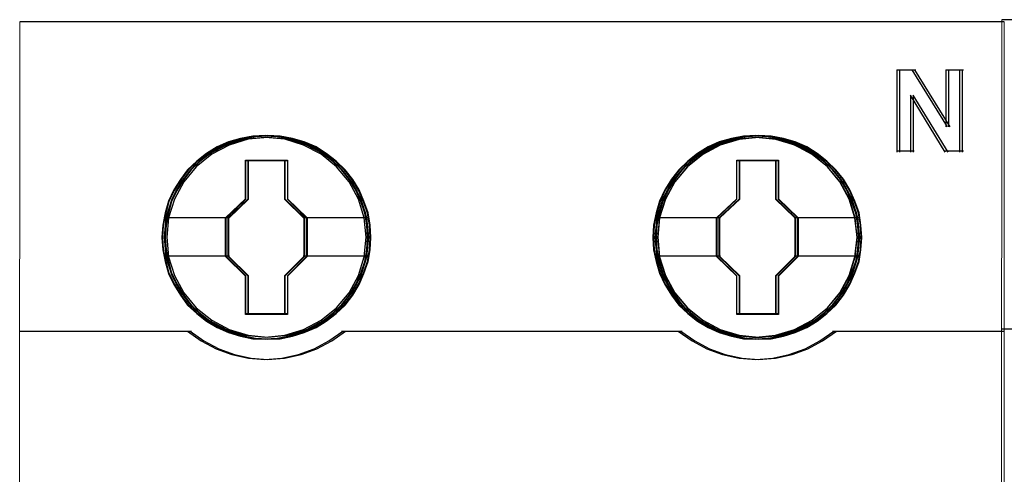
# Model space of a CAD drawing. Header units: centimetres. Extents: x -65222 to -44487, y -149615 to -110728.
# Tile 80 of 98: x -46035 to -45999, y -117869 to -117852. Entities that reach past the tile are written whole.
import ezdxf

# ---------------------------------------------------------------- set-up
doc = ezdxf.new("R2010")
doc.units = ezdxf.units.CM
doc.layers.add('ZRE Tablice', color=7, linetype='Continuous', lineweight=13)

# ---------------------------------------------------------------- blocks, each defined once
blk = doc.blocks.new('G$C0389C227')
at = {"layer": 'ZRE Tablice'}
for p, q in [((-0.1, 0), (-0.117, -81.539)), ((35.93, 0), (35.914, -81.539))]:
    blk.add_line(p, q, dxfattribs=at)
at = {"layer": 'ZRE Tablice', "lineweight": -3}
for p, q in [((35.83, 0), (-0.1, 0)), ((35.93, 0), (0, 0)), ((32.004, -1.756), (32.004, -4.762)), ((32.004, -1.756), (32.598, -1.756)), ((32.104, -1.756), (32.104, -4.762)), ((32.104, -1.756), (32.698, -1.756)), ((32.553, -1.756), (33.841, -3.836)), ((32.653, -1.756), (33.941, -3.836)), ((33.798, -1.756), (33.798, -3.836)), ((33.798, -1.756), (34.337, -1.756)), ((33.898, -1.756), (33.898, -3.836)), ((33.898, -1.756), (34.437, -1.756)), ((34.292, -1.756), (34.292, -4.762)), ((34.392, -1.756), (34.392, -4.762)), ((33.775, -4.762), (32.498, -2.679)), ((32.498, -2.679), (32.498, -4.762)), ((33.875, -4.762), (32.598, -2.679)), ((32.598, -2.679), (32.598, -4.762)), ((8.158, -4.291), (7.47, -4.506)), ((7.985, -4.264), (7.538, -4.391)), ((7.985, -4.264), (7.538, -4.391)), ((7.989, -4.285), (7.545, -4.411)), ((8.258, -4.291), (7.57, -4.506)), ((8.085, -4.264), (7.638, -4.391)), ((8.085, -4.264), (7.638, -4.391)), ((8.089, -4.285), (7.645, -4.411)), ((8.427, -4.181), (7.985, -4.264)), ((8.427, -4.181), (7.985, -4.264)), ((8.429, -4.202), (7.989, -4.285)), ((8.527, -4.181), (8.085, -4.264)), ((8.527, -4.181), (8.085, -4.264)), ((8.529, -4.202), (8.089, -4.285)), ((8.879, -4.225), (8.158, -4.291)), ((8.979, -4.225), (8.258, -4.291)), ((8.88, -4.153), (8.427, -4.181)), ((8.88, -4.153), (8.427, -4.181)), ((8.879, -4.175), (8.429, -4.202)), ((8.98, -4.153), (8.527, -4.181)), ((8.98, -4.153), (8.527, -4.181)), ((8.979, -4.175), (8.529, -4.202)), ((9.329, -4.202), (8.879, -4.175)), ((9.6, -4.291), (8.879, -4.225)), ((9.332, -4.181), (8.88, -4.153)), ((9.332, -4.181), (8.88, -4.153)), ((9.429, -4.202), (8.979, -4.175)), ((9.7, -4.291), (8.979, -4.225)), ((9.432, -4.181), (8.98, -4.153)), ((9.432, -4.181), (8.98, -4.153)), ((9.779, -4.285), (9.329, -4.202)), ((9.785, -4.264), (9.332, -4.181)), ((9.785, -4.264), (9.332, -4.181)), ((9.879, -4.285), (9.429, -4.202)), ((9.885, -4.264), (9.432, -4.181)), ((9.885, -4.264), (9.432, -4.181)), ((10.293, -4.506), (9.6, -4.291)), ((10.393, -4.506), (9.7, -4.291)), ((10.207, -4.411), (9.779, -4.285)), ((10.215, -4.391), (9.785, -4.264)), ((10.215, -4.391), (9.785, -4.264)), ((10.307, -4.411), (9.879, -4.285)), ((10.315, -4.391), (9.885, -4.264)), ((10.315, -4.391), (9.885, -4.264)), ((26.126, -4.291), (25.433, -4.506)), ((26.126, -4.298), (25.433, -4.507)), ((25.952, -4.264), (25.505, -4.391)), ((25.952, -4.264), (25.505, -4.391)), ((25.958, -4.285), (25.513, -4.411)), ((26.226, -4.291), (25.533, -4.506)), ((26.226, -4.298), (25.533, -4.507)), ((26.052, -4.264), (25.605, -4.391)), ((26.052, -4.264), (25.605, -4.391)), ((26.058, -4.285), (25.613, -4.411)), ((26.393, -4.181), (25.952, -4.264)), ((26.393, -4.181), (25.952, -4.264)), ((26.397, -4.202), (25.958, -4.285)), ((26.493, -4.181), (26.052, -4.264)), ((26.493, -4.181), (26.052, -4.264)), ((26.497, -4.202), (26.058, -4.285)), ((26.846, -4.225), (26.126, -4.291)), ((26.847, -4.231), (26.126, -4.298)), ((26.946, -4.225), (26.226, -4.291)), ((26.947, -4.231), (26.226, -4.298)), ((26.846, -4.153), (26.393, -4.181)), ((26.846, -4.153), (26.393, -4.181)), ((26.847, -4.175), (26.397, -4.202)), ((26.946, -4.153), (26.493, -4.181)), ((26.946, -4.153), (26.493, -4.181)), ((26.947, -4.175), (26.497, -4.202)), ((27.299, -4.181), (26.846, -4.153)), ((27.299, -4.181), (26.846, -4.153)), ((27.562, -4.291), (26.846, -4.225)), ((27.297, -4.202), (26.847, -4.175)), ((27.568, -4.298), (26.847, -4.231)), ((27.399, -4.181), (26.946, -4.153)), ((27.399, -4.181), (26.946, -4.153)), ((27.662, -4.291), (26.946, -4.225)), ((27.397, -4.202), (26.947, -4.175)), ((27.668, -4.298), (26.947, -4.231)), ((27.753, -4.285), (27.297, -4.202)), ((27.757, -4.264), (27.299, -4.181)), ((27.757, -4.264), (27.299, -4.181)), ((27.853, -4.285), (27.397, -4.202)), ((27.857, -4.264), (27.399, -4.181)), ((27.857, -4.264), (27.399, -4.181)), ((28.26, -4.506), (27.562, -4.291)), ((28.266, -4.507), (27.568, -4.298)), ((28.36, -4.506), (27.662, -4.291)), ((28.366, -4.507), (27.668, -4.298)), ((28.175, -4.411), (27.753, -4.285)), ((28.181, -4.391), (27.757, -4.264)), ((28.181, -4.391), (27.757, -4.264)), ((28.275, -4.411), (27.853, -4.285)), ((28.281, -4.391), (27.857, -4.264)), ((28.281, -4.391), (27.857, -4.264)), ((7.125, -4.573), (6.739, -4.816)), ((7.125, -4.573), (6.739, -4.816)), ((7.134, -4.592), (6.75, -4.833)), ((7.47, -4.506), (6.827, -4.843)), ((7.225, -4.573), (6.839, -4.816)), ((7.225, -4.573), (6.839, -4.816)), ((7.234, -4.592), (6.85, -4.833)), ((7.57, -4.506), (6.927, -4.843)), ((7.538, -4.391), (7.125, -4.573)), ((7.538, -4.391), (7.125, -4.573)), ((7.545, -4.411), (7.134, -4.592)), ((7.638, -4.391), (7.225, -4.573)), ((7.638, -4.391), (7.225, -4.573)), ((7.645, -4.411), (7.234, -4.592)), ((10.635, -4.592), (10.207, -4.411)), ((10.645, -4.573), (10.215, -4.391)), ((10.645, -4.573), (10.215, -4.391)), ((10.936, -4.843), (10.293, -4.506)), ((10.735, -4.592), (10.307, -4.411)), ((10.745, -4.573), (10.315, -4.391)), ((10.745, -4.573), (10.315, -4.391)), ((11.036, -4.843), (10.393, -4.506)), ((11.002, -4.833), (10.635, -4.592)), ((11.014, -4.816), (10.645, -4.573)), ((11.014, -4.816), (10.645, -4.573)), ((11.102, -4.833), (10.735, -4.592)), ((11.114, -4.816), (10.745, -4.573)), ((11.114, -4.816), (10.745, -4.573)), ((25.097, -4.573), (24.706, -4.816)), ((25.097, -4.573), (24.706, -4.816)), ((25.107, -4.592), (24.718, -4.833)), ((25.433, -4.506), (24.795, -4.843)), ((25.433, -4.507), (24.796, -4.844)), ((25.197, -4.573), (24.806, -4.816)), ((25.197, -4.573), (24.806, -4.816)), ((25.207, -4.592), (24.818, -4.833)), ((25.533, -4.506), (24.895, -4.843)), ((25.533, -4.507), (24.896, -4.844)), ((25.505, -4.391), (25.097, -4.573)), ((25.505, -4.391), (25.097, -4.573)), ((25.513, -4.411), (25.107, -4.592)), ((25.605, -4.391), (25.197, -4.573)), ((25.605, -4.391), (25.197, -4.573)), ((25.613, -4.411), (25.207, -4.592)), ((28.603, -4.592), (28.175, -4.411)), ((28.612, -4.573), (28.181, -4.391)), ((28.612, -4.573), (28.181, -4.391)), ((28.903, -4.843), (28.26, -4.506)), ((28.903, -4.844), (28.266, -4.507)), ((28.703, -4.592), (28.275, -4.411)), ((28.712, -4.573), (28.281, -4.391)), ((28.712, -4.573), (28.281, -4.391)), ((29.003, -4.843), (28.36, -4.506)), ((29.003, -4.844), (28.366, -4.507)), ((28.97, -4.833), (28.603, -4.592)), ((28.98, -4.816), (28.612, -4.573)), ((28.98, -4.816), (28.612, -4.573)), ((29.07, -4.833), (28.703, -4.592)), ((29.08, -4.816), (28.712, -4.573)), ((29.08, -4.816), (28.712, -4.573)), ((6.827, -4.843), (6.263, -5.296)), ((6.927, -4.843), (6.363, -5.296)), ((6.739, -4.816), (6.382, -5.092)), ((6.739, -4.816), (6.382, -5.092)), ((6.75, -4.833), (6.395, -5.108)), ((6.839, -4.816), (6.482, -5.092)), ((6.839, -4.816), (6.482, -5.092)), ((6.85, -4.833), (6.495, -5.108)), ((11.495, -5.296), (10.936, -4.843)), ((11.363, -5.108), (11.002, -4.833)), ((11.377, -5.092), (11.014, -4.816)), ((11.377, -5.092), (11.014, -4.816)), ((11.595, -5.296), (11.036, -4.843)), ((11.463, -5.108), (11.102, -4.833)), ((11.477, -5.092), (11.114, -4.816)), ((11.477, -5.092), (11.114, -4.816)), ((24.795, -4.843), (24.231, -5.296)), ((24.796, -4.844), (24.237, -5.297)), ((24.895, -4.843), (24.331, -5.296)), ((24.896, -4.844), (24.337, -5.297)), ((24.706, -4.816), (24.348, -5.092)), ((24.706, -4.816), (24.348, -5.092)), ((24.718, -4.833), (24.363, -5.108)), ((24.806, -4.816), (24.448, -5.092)), ((24.806, -4.816), (24.448, -5.092)), ((24.818, -4.833), (24.463, -5.108)), ((29.462, -5.296), (28.903, -4.843)), ((29.462, -5.297), (28.903, -4.844)), ((29.331, -5.108), (28.97, -4.833)), ((29.344, -5.092), (28.98, -4.816)), ((29.344, -5.092), (28.98, -4.816)), ((29.562, -5.296), (29.003, -4.843)), ((29.562, -5.297), (29.003, -4.844)), ((29.431, -5.108), (29.07, -4.833)), ((29.444, -5.092), (29.08, -4.816)), ((29.444, -5.092), (29.08, -4.816)), ((32.004, -4.719), (32.541, -4.719)), ((32.104, -4.719), (32.641, -4.719)), ((33.732, -4.719), (34.337, -4.719)), ((33.832, -4.719), (34.437, -4.719)), ((6.263, -5.296), (5.804, -5.848)), ((6.363, -5.296), (5.904, -5.848)), ((6.382, -5.092), (6.046, -5.412)), ((6.382, -5.092), (6.046, -5.412)), ((6.395, -5.108), (6.061, -5.426)), ((6.482, -5.092), (6.146, -5.412)), ((6.482, -5.092), (6.146, -5.412)), ((6.495, -5.108), (6.161, -5.426)), ((8.168, -5.054), (9.607, -5.054)), ((8.168, -6.47), (8.168, -5.054)), ((8.168, -5.054), (9.607, -5.054)), ((8.168, -6.47), (8.168, -5.054)), ((8.178, -5.074), (9.596, -5.074)), ((8.178, -6.48), (8.178, -5.074)), ((8.268, -5.054), (9.707, -5.054)), ((8.268, -6.47), (8.268, -5.054)), ((8.268, -5.054), (9.707, -5.054)), ((8.268, -6.47), (8.268, -5.054)), ((8.278, -5.074), (9.696, -5.074)), ((8.278, -6.48), (8.278, -5.074)), ((9.596, -5.074), (9.596, -6.48)), ((9.607, -5.054), (9.607, -6.47)), ((9.607, -5.054), (9.607, -6.47)), ((9.696, -5.074), (9.696, -6.48)), ((9.707, -5.054), (9.707, -6.47)), ((9.707, -5.054), (9.707, -6.47)), ((11.691, -5.426), (11.363, -5.108)), ((11.707, -5.412), (11.377, -5.092)), ((11.707, -5.412), (11.377, -5.092)), ((11.791, -5.426), (11.463, -5.108)), ((11.807, -5.412), (11.477, -5.092)), ((11.807, -5.412), (11.477, -5.092)), ((11.953, -5.848), (11.495, -5.296)), ((12.053, -5.848), (11.595, -5.296)), ((24.231, -5.296), (23.773, -5.848)), ((24.237, -5.297), (23.773, -5.854)), ((24.331, -5.296), (23.873, -5.848)), ((24.337, -5.297), (23.873, -5.854)), ((24.348, -5.092), (24.019, -5.412)), ((24.348, -5.092), (24.019, -5.412)), ((24.363, -5.108), (24.035, -5.426)), ((24.448, -5.092), (24.119, -5.412)), ((24.448, -5.092), (24.119, -5.412)), ((24.463, -5.108), (24.135, -5.426)), ((26.141, -5.054), (27.574, -5.054)), ((26.141, -6.47), (26.141, -5.054)), ((26.141, -5.054), (27.574, -5.054)), ((26.141, -6.47), (26.141, -5.054)), ((26.152, -5.074), (27.564, -5.074)), ((26.152, -6.479), (26.152, -5.074)), ((26.241, -5.054), (27.674, -5.054)), ((26.241, -6.47), (26.241, -5.054)), ((26.241, -5.054), (27.674, -5.054)), ((26.241, -6.47), (26.241, -5.054)), ((26.252, -5.074), (27.664, -5.074)), ((26.252, -6.479), (26.252, -5.074)), ((27.564, -5.074), (27.564, -6.479)), ((27.574, -5.054), (27.574, -6.47)), ((27.574, -5.054), (27.574, -6.47)), ((27.664, -5.074), (27.664, -6.479)), ((27.674, -5.054), (27.674, -6.47)), ((27.674, -5.054), (27.674, -6.47)), ((29.659, -5.426), (29.331, -5.108)), ((29.673, -5.412), (29.344, -5.092)), ((29.673, -5.412), (29.344, -5.092)), ((29.759, -5.426), (29.431, -5.108)), ((29.773, -5.412), (29.444, -5.092)), ((29.773, -5.412), (29.444, -5.092)), ((29.92, -5.848), (29.462, -5.296)), ((29.926, -5.854), (29.462, -5.297)), ((30.02, -5.848), (29.562, -5.296)), ((30.026, -5.854), (29.562, -5.297)), ((5.784, -5.759), (5.543, -6.146)), ((5.784, -5.759), (5.543, -6.146)), ((5.884, -5.759), (5.643, -6.146)), ((5.884, -5.759), (5.643, -6.146)), ((6.046, -5.412), (5.784, -5.759)), ((6.046, -5.412), (5.784, -5.759)), ((6.061, -5.426), (5.8, -5.772)), ((6.146, -5.412), (5.884, -5.759)), ((6.146, -5.412), (5.884, -5.759)), ((6.161, -5.426), (5.9, -5.772)), ((11.969, -5.772), (11.691, -5.426)), ((11.987, -5.759), (11.707, -5.412)), ((11.987, -5.759), (11.707, -5.412)), ((12.069, -5.772), (11.791, -5.426)), ((12.087, -5.759), (11.807, -5.412)), ((12.087, -5.759), (11.807, -5.412)), ((12.221, -6.146), (11.987, -5.759)), ((12.221, -6.146), (11.987, -5.759)), ((12.321, -6.146), (12.087, -5.759)), ((12.321, -6.146), (12.087, -5.759)), ((23.756, -5.754), (23.51, -6.146)), ((23.756, -5.754), (23.51, -6.146)), ((23.856, -5.754), (23.61, -6.146)), ((23.856, -5.754), (23.61, -6.146)), ((24.019, -5.412), (23.756, -5.754)), ((24.019, -5.412), (23.756, -5.754)), ((24.035, -5.426), (23.774, -5.766)), ((24.119, -5.412), (23.856, -5.754)), ((24.119, -5.412), (23.856, -5.754)), ((24.135, -5.426), (23.874, -5.766)), ((29.936, -5.766), (29.659, -5.426)), ((29.953, -5.754), (29.673, -5.412)), ((29.953, -5.754), (29.673, -5.412)), ((30.036, -5.766), (29.759, -5.426)), ((30.053, -5.754), (29.773, -5.412)), ((30.053, -5.754), (29.773, -5.412)), ((30.187, -6.146), (29.953, -5.754)), ((30.187, -6.146), (29.953, -5.754)), ((30.287, -6.146), (30.053, -5.754)), ((30.287, -6.146), (30.053, -5.754)), ((5.804, -5.848), (5.463, -6.483)), ((5.8, -5.772), (5.561, -6.156)), ((5.904, -5.848), (5.563, -6.483)), ((5.9, -5.772), (5.661, -6.156)), ((12.3, -6.483), (11.953, -5.848)), ((12.202, -6.156), (11.969, -5.772)), ((12.4, -6.483), (12.053, -5.848)), ((12.302, -6.156), (12.069, -5.772)), ((23.773, -5.854), (23.427, -6.483)), ((23.773, -5.848), (23.432, -6.483)), ((23.873, -5.854), (23.527, -6.483)), ((23.774, -5.766), (23.529, -6.156)), ((23.873, -5.848), (23.532, -6.483)), ((23.874, -5.766), (23.629, -6.156)), ((30.261, -6.483), (29.92, -5.848)), ((30.267, -6.483), (29.926, -5.854)), ((30.17, -6.156), (29.936, -5.766)), ((30.361, -6.483), (30.02, -5.848)), ((30.367, -6.483), (30.026, -5.854)), ((30.27, -6.156), (30.036, -5.766)), ((5.463, -6.483), (5.251, -7.162)), ((5.543, -6.146), (5.342, -6.56)), ((5.543, -6.146), (5.342, -6.56)), ((5.563, -6.483), (5.351, -7.162)), ((5.561, -6.156), (5.361, -6.567)), ((5.643, -6.146), (5.442, -6.56)), ((5.643, -6.146), (5.442, -6.56)), ((5.661, -6.156), (5.461, -6.567)), ((7.435, -7.172), (8.168, -6.47)), ((7.435, -7.172), (8.168, -6.47)), ((7.455, -7.177), (8.178, -6.48)), ((7.535, -7.172), (8.268, -6.47)), ((7.535, -7.172), (8.268, -6.47)), ((7.555, -7.177), (8.278, -6.48)), ((9.596, -6.48), (10.302, -7.177)), ((9.607, -6.47), (10.323, -7.172)), ((9.607, -6.47), (10.323, -7.172)), ((9.696, -6.48), (10.402, -7.177)), ((9.707, -6.47), (10.423, -7.172)), ((9.707, -6.47), (10.423, -7.172)), ((12.38, -6.567), (12.202, -6.156)), ((12.4, -6.56), (12.221, -6.146)), ((12.4, -6.56), (12.221, -6.146)), ((12.507, -7.162), (12.3, -6.483)), ((12.48, -6.567), (12.302, -6.156)), ((12.5, -6.56), (12.321, -6.146)), ((12.5, -6.56), (12.321, -6.146)), ((12.607, -7.162), (12.4, -6.483)), ((23.432, -6.483), (23.219, -7.162)), ((23.427, -6.483), (23.22, -7.168)), ((23.51, -6.146), (23.314, -6.56)), ((23.51, -6.146), (23.314, -6.56)), ((23.532, -6.483), (23.319, -7.162)), ((23.527, -6.483), (23.32, -7.168)), ((23.529, -6.156), (23.335, -6.567)), ((23.61, -6.146), (23.414, -6.56)), ((23.61, -6.146), (23.414, -6.56)), ((23.629, -6.156), (23.435, -6.567)), ((25.402, -7.166), (26.141, -6.47)), ((25.402, -7.166), (26.141, -6.47)), ((25.424, -7.171), (26.152, -6.479)), ((25.502, -7.166), (26.241, -6.47)), ((25.502, -7.166), (26.241, -6.47)), ((25.524, -7.171), (26.252, -6.479)), ((27.564, -6.479), (28.27, -7.171)), ((27.574, -6.47), (28.29, -7.166)), ((27.574, -6.47), (28.29, -7.166)), ((27.664, -6.479), (28.37, -7.171)), ((27.674, -6.47), (28.39, -7.166)), ((27.674, -6.47), (28.39, -7.166)), ((30.348, -6.567), (30.17, -6.156)), ((30.366, -6.56), (30.187, -6.146)), ((30.366, -6.56), (30.187, -6.146)), ((30.468, -7.162), (30.261, -6.483)), ((30.474, -7.168), (30.267, -6.483)), ((30.448, -6.567), (30.27, -6.156)), ((30.466, -6.56), (30.287, -6.146)), ((30.466, -6.56), (30.287, -6.146)), ((30.568, -7.162), (30.361, -6.483)), ((30.574, -7.168), (30.367, -6.483)), ((5.342, -6.56), (5.225, -6.985)), ((5.342, -6.56), (5.225, -6.985)), ((5.361, -6.567), (5.244, -6.99)), ((5.442, -6.56), (5.325, -6.985)), ((5.442, -6.56), (5.325, -6.985)), ((5.461, -6.567), (5.344, -6.99)), ((12.53, -6.99), (12.38, -6.567)), ((12.551, -6.985), (12.4, -6.56)), ((12.551, -6.985), (12.4, -6.56)), ((12.63, -6.99), (12.48, -6.567)), ((12.651, -6.985), (12.5, -6.56)), ((12.651, -6.985), (12.5, -6.56)), ((23.314, -6.56), (23.192, -6.985)), ((23.314, -6.56), (23.192, -6.985)), ((23.335, -6.567), (23.213, -6.99)), ((23.414, -6.56), (23.292, -6.985)), ((23.414, -6.56), (23.292, -6.985)), ((23.435, -6.567), (23.313, -6.99)), ((30.503, -6.99), (30.348, -6.567)), ((30.523, -6.985), (30.366, -6.56)), ((30.523, -6.985), (30.366, -6.56)), ((30.603, -6.99), (30.448, -6.567)), ((30.623, -6.985), (30.466, -6.56)), ((30.623, -6.985), (30.466, -6.56)), ((5.225, -6.985), (5.135, -7.437)), ((5.225, -6.985), (5.135, -7.437)), ((5.244, -6.99), (5.155, -7.44)), ((5.179, -7.156), (7.478, -7.156)), ((5.251, -7.162), (5.184, -7.879)), ((5.325, -6.985), (5.235, -7.437)), ((5.325, -6.985), (5.235, -7.437)), ((5.344, -6.99), (5.255, -7.44)), ((5.279, -7.156), (7.578, -7.156)), ((5.351, -7.162), (5.284, -7.879)), ((7.435, -8.587), (7.435, -7.172)), ((7.435, -8.587), (7.435, -7.172)), ((7.455, -8.582), (7.455, -7.177)), ((7.535, -8.587), (7.535, -7.172)), ((7.535, -8.587), (7.535, -7.172)), ((7.555, -8.582), (7.555, -7.177)), ((10.28, -7.156), (12.579, -7.156)), ((10.302, -7.177), (10.302, -8.582)), ((10.323, -7.172), (10.323, -8.587)), ((10.323, -7.172), (10.323, -8.587)), ((10.38, -7.156), (12.679, -7.156)), ((10.402, -7.177), (10.402, -8.582)), ((10.423, -7.172), (10.423, -8.587)), ((10.423, -7.172), (10.423, -8.587)), ((12.579, -7.879), (12.507, -7.162)), ((12.602, -7.44), (12.53, -6.99)), ((12.624, -7.437), (12.551, -6.985)), ((12.624, -7.437), (12.551, -6.985)), ((12.679, -7.879), (12.607, -7.162)), ((12.702, -7.44), (12.63, -6.99)), ((12.724, -7.437), (12.651, -6.985)), ((12.724, -7.437), (12.651, -6.985)), ((23.192, -6.985), (23.102, -7.437)), ((23.192, -6.985), (23.102, -7.437)), ((23.213, -6.99), (23.124, -7.44)), ((23.147, -7.149), (25.447, -7.149)), ((23.22, -7.168), (23.147, -7.885)), ((23.219, -7.162), (23.152, -7.879)), ((23.292, -6.985), (23.202, -7.437)), ((23.292, -6.985), (23.202, -7.437)), ((23.313, -6.99), (23.224, -7.44)), ((23.247, -7.149), (25.547, -7.149)), ((23.32, -7.168), (23.247, -7.885)), ((23.319, -7.162), (23.252, -7.879)), ((25.402, -8.587), (25.402, -7.166)), ((25.402, -8.587), (25.402, -7.166)), ((25.424, -8.581), (25.424, -7.171)), ((25.502, -8.587), (25.502, -7.166)), ((25.502, -8.587), (25.502, -7.166)), ((25.524, -8.581), (25.524, -7.171)), ((28.247, -7.149), (30.546, -7.149)), ((28.27, -7.171), (28.27, -8.581)), ((28.29, -7.166), (28.29, -8.587)), ((28.29, -7.166), (28.29, -8.587)), ((28.347, -7.149), (30.646, -7.149)), ((28.37, -7.171), (28.37, -8.581)), ((28.39, -7.166), (28.39, -8.587)), ((28.39, -7.166), (28.39, -8.587)), ((30.546, -7.879), (30.468, -7.162)), ((30.546, -7.885), (30.474, -7.168)), ((30.57, -7.44), (30.503, -6.99)), ((30.59, -7.437), (30.523, -6.985)), ((30.59, -7.437), (30.523, -6.985)), ((30.646, -7.879), (30.568, -7.162)), ((30.646, -7.885), (30.574, -7.168)), ((30.67, -7.44), (30.603, -6.99)), ((30.69, -7.437), (30.623, -6.985)), ((30.69, -7.437), (30.623, -6.985)), ((5.135, -7.437), (5.107, -7.884)), ((5.135, -7.437), (5.107, -7.884)), ((5.155, -7.44), (5.127, -7.884)), ((5.235, -7.437), (5.207, -7.884)), ((5.235, -7.437), (5.207, -7.884)), ((5.255, -7.44), (5.227, -7.884)), ((12.624, -7.884), (12.602, -7.44)), ((12.646, -7.884), (12.624, -7.437)), ((12.646, -7.884), (12.624, -7.437)), ((12.724, -7.884), (12.702, -7.44)), ((12.746, -7.884), (12.724, -7.437)), ((12.746, -7.884), (12.724, -7.437)), ((23.102, -7.437), (23.074, -7.884)), ((23.102, -7.437), (23.074, -7.884)), ((23.124, -7.44), (23.096, -7.884)), ((23.202, -7.437), (23.174, -7.884)), ((23.202, -7.437), (23.174, -7.884)), ((23.224, -7.44), (23.196, -7.884)), ((30.598, -7.884), (30.57, -7.44)), ((30.618, -7.884), (30.59, -7.437)), ((30.618, -7.884), (30.59, -7.437)), ((30.698, -7.884), (30.67, -7.44)), ((30.718, -7.884), (30.69, -7.437)), ((30.718, -7.884), (30.69, -7.437)), ((5.107, -7.884), (5.135, -8.332)), ((5.107, -7.884), (5.135, -8.332)), ((5.127, -7.884), (5.155, -8.329)), ((5.184, -7.879), (5.251, -8.591)), ((5.207, -7.884), (5.235, -8.332)), ((5.207, -7.884), (5.235, -8.332)), ((5.227, -7.884), (5.255, -8.329)), ((5.284, -7.879), (5.351, -8.591)), ((12.507, -8.591), (12.579, -7.879)), ((12.602, -8.329), (12.624, -7.884)), ((12.607, -8.591), (12.679, -7.879)), ((12.624, -8.332), (12.646, -7.884)), ((12.624, -8.332), (12.646, -7.884)), ((12.702, -8.329), (12.724, -7.884)), ((12.724, -8.332), (12.746, -7.884)), ((12.724, -8.332), (12.746, -7.884)), ((23.074, -7.884), (23.102, -8.332)), ((23.074, -7.884), (23.102, -8.332)), ((23.096, -7.884), (23.124, -8.329)), ((23.147, -7.885), (23.22, -8.597)), ((23.152, -7.879), (23.219, -8.591)), ((23.174, -7.884), (23.202, -8.332)), ((23.174, -7.884), (23.202, -8.332)), ((23.196, -7.884), (23.224, -8.329)), ((23.247, -7.885), (23.32, -8.597)), ((23.252, -7.879), (23.319, -8.591)), ((30.468, -8.591), (30.546, -7.879)), ((30.474, -8.597), (30.546, -7.885)), ((30.568, -8.591), (30.646, -7.879)), ((30.57, -8.329), (30.598, -7.884)), ((30.574, -8.597), (30.646, -7.885)), ((30.59, -8.332), (30.618, -7.884)), ((30.59, -8.332), (30.618, -7.884)), ((30.67, -8.329), (30.698, -7.884)), ((30.69, -8.332), (30.718, -7.884)), ((30.69, -8.332), (30.718, -7.884)), ((5.135, -8.332), (5.225, -8.768)), ((5.135, -8.332), (5.225, -8.768)), ((5.155, -8.329), (5.244, -8.762)), ((5.179, -8.559), (7.478, -8.559)), ((5.235, -8.332), (5.325, -8.768)), ((5.235, -8.332), (5.325, -8.768)), ((5.251, -8.591), (5.463, -9.281)), ((5.255, -8.329), (5.344, -8.762)), ((5.279, -8.559), (7.578, -8.559)), ((5.351, -8.591), (5.563, -9.281)), ((8.168, -9.3), (7.435, -8.587)), ((8.168, -9.3), (7.435, -8.587)), ((8.178, -9.29), (7.455, -8.582)), ((8.268, -9.3), (7.535, -8.587)), ((8.268, -9.3), (7.535, -8.587)), ((8.278, -9.29), (7.555, -8.582)), ((10.302, -8.582), (9.596, -9.29)), ((10.323, -8.587), (9.607, -9.3)), ((10.323, -8.587), (9.607, -9.3)), ((10.402, -8.582), (9.696, -9.29)), ((10.423, -8.587), (9.707, -9.3)), ((10.423, -8.587), (9.707, -9.3)), ((10.28, -8.559), (12.579, -8.559)), ((10.38, -8.559), (12.679, -8.559)), ((12.3, -9.281), (12.507, -8.591)), ((12.4, -9.281), (12.607, -8.591)), ((12.53, -8.762), (12.602, -8.329)), ((12.551, -8.768), (12.624, -8.332)), ((12.551, -8.768), (12.624, -8.332)), ((12.63, -8.762), (12.702, -8.329)), ((12.651, -8.768), (12.724, -8.332)), ((12.651, -8.768), (12.724, -8.332)), ((23.102, -8.332), (23.192, -8.768)), ((23.102, -8.332), (23.192, -8.768)), ((23.124, -8.329), (23.213, -8.762)), ((23.147, -8.559), (25.447, -8.559)), ((23.202, -8.332), (23.292, -8.768)), ((23.202, -8.332), (23.292, -8.768)), ((23.219, -8.591), (23.432, -9.281)), ((23.22, -8.597), (23.427, -9.281)), ((23.224, -8.329), (23.313, -8.762)), ((23.247, -8.559), (25.547, -8.559)), ((23.319, -8.591), (23.532, -9.281)), ((23.32, -8.597), (23.527, -9.281)), ((26.141, -9.3), (25.402, -8.587)), ((26.141, -9.3), (25.402, -8.587)), ((26.152, -9.289), (25.424, -8.581)), ((26.241, -9.3), (25.502, -8.587)), ((26.241, -9.3), (25.502, -8.587)), ((26.252, -9.289), (25.524, -8.581)), ((28.27, -8.581), (27.564, -9.289)), ((28.29, -8.587), (27.574, -9.3)), ((28.29, -8.587), (27.574, -9.3)), ((28.37, -8.581), (27.664, -9.289)), ((28.39, -8.587), (27.674, -9.3)), ((28.39, -8.587), (27.674, -9.3)), ((28.247, -8.559), (30.546, -8.559)), ((28.347, -8.559), (30.646, -8.559)), ((30.261, -9.281), (30.468, -8.591)), ((30.267, -9.281), (30.474, -8.597)), ((30.361, -9.281), (30.568, -8.591)), ((30.367, -9.281), (30.574, -8.597)), ((30.503, -8.762), (30.57, -8.329)), ((30.523, -8.768), (30.59, -8.332)), ((30.523, -8.768), (30.59, -8.332)), ((30.603, -8.762), (30.67, -8.329)), ((30.623, -8.768), (30.69, -8.332)), ((30.623, -8.768), (30.69, -8.332)), ((5.225, -8.768), (5.342, -9.198)), ((5.225, -8.768), (5.342, -9.198)), ((5.244, -8.762), (5.361, -9.19)), ((5.325, -8.768), (5.442, -9.198)), ((5.325, -8.768), (5.442, -9.198)), ((5.344, -8.762), (5.461, -9.19)), ((12.38, -9.19), (12.53, -8.762)), ((12.4, -9.198), (12.551, -8.768)), ((12.4, -9.198), (12.551, -8.768)), ((12.48, -9.19), (12.63, -8.762)), ((12.5, -9.198), (12.651, -8.768)), ((12.5, -9.198), (12.651, -8.768)), ((23.192, -8.768), (23.314, -9.193)), ((23.192, -8.768), (23.314, -9.193)), ((23.213, -8.762), (23.335, -9.185)), ((23.292, -8.768), (23.414, -9.193)), ((23.292, -8.768), (23.414, -9.193)), ((23.313, -8.762), (23.435, -9.185)), ((30.348, -9.185), (30.503, -8.762)), ((30.366, -9.193), (30.523, -8.768)), ((30.366, -9.193), (30.523, -8.768)), ((30.448, -9.185), (30.603, -8.762)), ((30.466, -9.193), (30.623, -8.768)), ((30.466, -9.193), (30.623, -8.768)), ((5.342, -9.198), (5.543, -9.607)), ((5.342, -9.198), (5.543, -9.607)), ((5.361, -9.19), (5.561, -9.597)), ((5.442, -9.198), (5.643, -9.607)), ((5.442, -9.198), (5.643, -9.607)), ((5.461, -9.19), (5.661, -9.597)), ((5.463, -9.281), (5.804, -9.905)), ((5.563, -9.281), (5.904, -9.905)), ((8.168, -10.704), (8.168, -9.3)), ((8.168, -10.704), (8.168, -9.3)), ((8.178, -10.684), (8.178, -9.29)), ((8.268, -10.704), (8.268, -9.3)), ((8.268, -10.704), (8.268, -9.3)), ((8.278, -10.684), (8.278, -9.29)), ((9.596, -9.29), (9.596, -10.684)), ((9.607, -9.3), (9.607, -10.704)), ((9.607, -9.3), (9.607, -10.704)), ((9.696, -9.29), (9.696, -10.684)), ((9.707, -9.3), (9.707, -10.704)), ((9.707, -9.3), (9.707, -10.704)), ((11.953, -9.905), (12.3, -9.281)), ((12.053, -9.905), (12.4, -9.281)), ((12.202, -9.597), (12.38, -9.19)), ((12.221, -9.607), (12.4, -9.198)), ((12.221, -9.607), (12.4, -9.198)), ((12.302, -9.597), (12.48, -9.19)), ((12.321, -9.607), (12.5, -9.198)), ((12.321, -9.607), (12.5, -9.198)), ((23.314, -9.193), (23.51, -9.607)), ((23.314, -9.193), (23.51, -9.607)), ((23.335, -9.185), (23.529, -9.597)), ((23.414, -9.193), (23.61, -9.607)), ((23.414, -9.193), (23.61, -9.607)), ((23.427, -9.281), (23.773, -9.911)), ((23.432, -9.281), (23.773, -9.905)), ((23.435, -9.185), (23.629, -9.597)), ((23.527, -9.281), (23.873, -9.911)), ((23.532, -9.281), (23.873, -9.905)), ((26.141, -10.699), (26.141, -9.3)), ((26.141, -10.699), (26.141, -9.3)), ((26.152, -10.677), (26.152, -9.289)), ((26.241, -10.699), (26.241, -9.3)), ((26.241, -10.699), (26.241, -9.3)), ((26.252, -10.677), (26.252, -9.289)), ((27.564, -9.289), (27.564, -10.677)), ((27.574, -9.3), (27.574, -10.699)), ((27.574, -9.3), (27.574, -10.699)), ((27.664, -9.289), (27.664, -10.677)), ((27.674, -9.3), (27.674, -10.699)), ((27.674, -9.3), (27.674, -10.699)), ((29.92, -9.905), (30.261, -9.281)), ((29.926, -9.911), (30.267, -9.281)), ((30.02, -9.905), (30.361, -9.281)), ((30.026, -9.911), (30.367, -9.281)), ((30.17, -9.597), (30.348, -9.185)), ((30.187, -9.607), (30.366, -9.193)), ((30.187, -9.607), (30.366, -9.193)), ((30.27, -9.597), (30.448, -9.185)), ((30.287, -9.607), (30.466, -9.193)), ((30.287, -9.607), (30.466, -9.193)), ((5.543, -9.607), (5.784, -9.998)), ((5.543, -9.607), (5.784, -9.998)), ((5.561, -9.597), (5.8, -9.986)), ((5.643, -9.607), (5.884, -9.998)), ((5.643, -9.607), (5.884, -9.998)), ((5.661, -9.597), (5.9, -9.986)), ((11.969, -9.986), (12.202, -9.597)), ((11.987, -9.998), (12.221, -9.607)), ((11.987, -9.998), (12.221, -9.607)), ((12.069, -9.986), (12.302, -9.597)), ((12.087, -9.998), (12.321, -9.607)), ((12.087, -9.998), (12.321, -9.607)), ((23.51, -9.607), (23.756, -9.998)), ((23.51, -9.607), (23.756, -9.998)), ((23.529, -9.597), (23.774, -9.986)), ((23.61, -9.607), (23.856, -9.998)), ((23.61, -9.607), (23.856, -9.998)), ((23.629, -9.597), (23.874, -9.986)), ((29.936, -9.986), (30.17, -9.597)), ((29.953, -9.998), (30.187, -9.607)), ((29.953, -9.998), (30.187, -9.607)), ((30.036, -9.986), (30.27, -9.597)), ((30.053, -9.998), (30.287, -9.607)), ((30.053, -9.998), (30.287, -9.607)), ((5.784, -9.998), (6.046, -10.357)), ((5.784, -9.998), (6.046, -10.357)), ((5.8, -9.986), (6.061, -10.343)), ((5.804, -9.905), (6.263, -10.463)), ((5.884, -9.998), (6.146, -10.357)), ((5.884, -9.998), (6.146, -10.357)), ((5.9, -9.986), (6.161, -10.343)), ((5.904, -9.905), (6.363, -10.463)), ((11.495, -10.463), (11.953, -9.905)), ((11.595, -10.463), (12.053, -9.905)), ((11.691, -10.343), (11.969, -9.986)), ((11.707, -10.357), (11.987, -9.998)), ((11.707, -10.357), (11.987, -9.998)), ((11.791, -10.343), (12.069, -9.986)), ((11.807, -10.357), (12.087, -9.998)), ((11.807, -10.357), (12.087, -9.998)), ((23.756, -9.998), (24.019, -10.357)), ((23.756, -9.998), (24.019, -10.357)), ((23.773, -9.905), (24.231, -10.463)), ((23.773, -9.911), (24.237, -10.462)), ((23.774, -9.986), (24.035, -10.343)), ((23.856, -9.998), (24.119, -10.357)), ((23.856, -9.998), (24.119, -10.357)), ((23.873, -9.905), (24.331, -10.463)), ((23.873, -9.911), (24.337, -10.462)), ((23.874, -9.986), (24.135, -10.343)), ((29.462, -10.463), (29.92, -9.905)), ((29.462, -10.462), (29.926, -9.911)), ((29.562, -10.463), (30.02, -9.905)), ((29.562, -10.462), (30.026, -9.911)), ((29.659, -10.343), (29.936, -9.986)), ((29.673, -10.357), (29.953, -9.998)), ((29.673, -10.357), (29.953, -9.998)), ((29.759, -10.343), (30.036, -9.986)), ((29.773, -10.357), (30.053, -9.998)), ((29.773, -10.357), (30.053, -9.998)), ((6.046, -10.357), (6.382, -10.672)), ((6.046, -10.357), (6.382, -10.672)), ((6.061, -10.343), (6.395, -10.656)), ((6.146, -10.357), (6.482, -10.672)), ((6.146, -10.357), (6.482, -10.672)), ((6.161, -10.343), (6.495, -10.656)), ((11.363, -10.656), (11.691, -10.343)), ((11.377, -10.672), (11.707, -10.357)), ((11.377, -10.672), (11.707, -10.357)), ((11.463, -10.656), (11.791, -10.343)), ((11.477, -10.672), (11.807, -10.357)), ((11.477, -10.672), (11.807, -10.357)), ((24.019, -10.357), (24.348, -10.672)), ((24.019, -10.357), (24.348, -10.672)), ((24.035, -10.343), (24.363, -10.656)), ((24.119, -10.357), (24.448, -10.672)), ((24.119, -10.357), (24.448, -10.672)), ((24.135, -10.343), (24.463, -10.656)), ((29.331, -10.656), (29.659, -10.343)), ((29.344, -10.672), (29.673, -10.357)), ((29.344, -10.672), (29.673, -10.357)), ((29.431, -10.656), (29.759, -10.343)), ((29.444, -10.672), (29.773, -10.357)), ((29.444, -10.672), (29.773, -10.357)), ((6.263, -10.463), (6.827, -10.915)), ((6.363, -10.463), (6.927, -10.915)), ((6.382, -10.672), (6.739, -10.948)), ((6.382, -10.672), (6.739, -10.948)), ((6.395, -10.656), (6.75, -10.93)), ((6.482, -10.672), (6.839, -10.948)), ((6.482, -10.672), (6.839, -10.948)), ((6.495, -10.656), (6.85, -10.93)), ((9.607, -10.704), (8.168, -10.704)), ((9.607, -10.704), (8.168, -10.704)), ((9.596, -10.684), (8.178, -10.684)), ((9.707, -10.704), (8.268, -10.704)), ((9.707, -10.704), (8.268, -10.704)), ((9.696, -10.684), (8.278, -10.684)), ((10.936, -10.915), (11.495, -10.463)), ((11.002, -10.93), (11.363, -10.656)), ((11.014, -10.948), (11.377, -10.672)), ((11.014, -10.948), (11.377, -10.672)), ((11.036, -10.915), (11.595, -10.463)), ((11.102, -10.93), (11.463, -10.656)), ((11.114, -10.948), (11.477, -10.672)), ((11.114, -10.948), (11.477, -10.672)), ((24.231, -10.463), (24.795, -10.915)), ((24.237, -10.462), (24.796, -10.915)), ((24.331, -10.463), (24.895, -10.915)), ((24.337, -10.462), (24.896, -10.915)), ((24.348, -10.672), (24.706, -10.948)), ((24.348, -10.672), (24.706, -10.948)), ((24.363, -10.656), (24.718, -10.93)), ((24.448, -10.672), (24.806, -10.948)), ((24.448, -10.672), (24.806, -10.948)), ((24.463, -10.656), (24.818, -10.93)), ((27.574, -10.699), (26.141, -10.699)), ((27.574, -10.699), (26.141, -10.699)), ((27.564, -10.677), (26.152, -10.677)), ((27.674, -10.699), (26.241, -10.699)), ((27.674, -10.699), (26.241, -10.699)), ((27.664, -10.677), (26.252, -10.677)), ((28.903, -10.915), (29.462, -10.462)), ((28.903, -10.915), (29.462, -10.463)), ((28.97, -10.93), (29.331, -10.656)), ((28.98, -10.948), (29.344, -10.672)), ((28.98, -10.948), (29.344, -10.672)), ((29.003, -10.915), (29.562, -10.462)), ((29.003, -10.915), (29.562, -10.463)), ((29.07, -10.93), (29.431, -10.656)), ((29.08, -10.948), (29.444, -10.672)), ((29.08, -10.948), (29.444, -10.672)), ((6.739, -10.948), (7.125, -11.18)), ((6.739, -10.948), (7.125, -11.18)), ((6.75, -10.93), (7.134, -11.161)), ((6.827, -10.915), (7.47, -11.252)), ((6.839, -10.948), (7.225, -11.18)), ((6.839, -10.948), (7.225, -11.18)), ((6.85, -10.93), (7.234, -11.161)), ((6.927, -10.915), (7.57, -11.252)), ((7.134, -11.161), (7.545, -11.342)), ((7.234, -11.161), (7.645, -11.342)), ((10.207, -11.342), (10.635, -11.161)), ((10.293, -11.252), (10.936, -10.915)), ((10.307, -11.342), (10.735, -11.161)), ((10.393, -11.252), (11.036, -10.915)), ((10.635, -11.161), (11.002, -10.93)), ((10.645, -11.18), (11.014, -10.948)), ((10.645, -11.18), (11.014, -10.948)), ((10.735, -11.161), (11.102, -10.93)), ((10.745, -11.18), (11.114, -10.948)), ((10.745, -11.18), (11.114, -10.948)), ((24.706, -10.948), (25.097, -11.18)), ((24.706, -10.948), (25.097, -11.18)), ((24.718, -10.93), (25.107, -11.161)), ((24.795, -10.915), (25.433, -11.252)), ((24.796, -10.915), (25.433, -11.252)), ((24.806, -10.948), (25.197, -11.18)), ((24.806, -10.948), (25.197, -11.18)), ((24.818, -10.93), (25.207, -11.161)), ((24.895, -10.915), (25.533, -11.252)), ((24.896, -10.915), (25.533, -11.252)), ((25.107, -11.161), (25.513, -11.342)), ((25.207, -11.161), (25.613, -11.342)), ((28.175, -11.342), (28.603, -11.161)), ((28.26, -11.252), (28.903, -10.915)), ((28.266, -11.252), (28.903, -10.915)), ((28.275, -11.342), (28.703, -11.161)), ((28.36, -11.252), (29.003, -10.915)), ((28.366, -11.252), (29.003, -10.915)), ((28.603, -11.161), (28.97, -10.93)), ((28.612, -11.18), (28.98, -10.948)), ((28.612, -11.18), (28.98, -10.948)), ((28.703, -11.161), (29.07, -10.93)), ((28.712, -11.18), (29.08, -10.948)), ((28.712, -11.18), (29.08, -10.948)), ((-0.122, -11.314), (6.083, -11.314)), ((-0.022, -11.314), (6.183, -11.314)), ((6.04, -11.314), (6.539, -11.669)), ((6.14, -11.314), (6.639, -11.669)), ((7.125, -11.18), (7.538, -11.362)), ((7.125, -11.18), (7.538, -11.362)), ((7.225, -11.18), (7.638, -11.362)), ((7.225, -11.18), (7.638, -11.362)), ((7.47, -11.252), (8.158, -11.462)), ((7.538, -11.362), (7.985, -11.5)), ((7.538, -11.362), (7.985, -11.5)), ((7.545, -11.342), (7.989, -11.479)), ((7.57, -11.252), (8.258, -11.462)), ((7.638, -11.362), (8.085, -11.5)), ((7.638, -11.362), (8.085, -11.5)), ((7.645, -11.342), (8.089, -11.479)), ((7.985, -11.5), (8.427, -11.588)), ((7.985, -11.5), (8.427, -11.588)), ((7.989, -11.479), (8.429, -11.567)), ((8.085, -11.5), (8.527, -11.588)), ((8.085, -11.5), (8.527, -11.588)), ((8.089, -11.479), (8.529, -11.567)), ((8.158, -11.462), (8.879, -11.534)), ((8.258, -11.462), (8.979, -11.534)), ((8.879, -11.534), (9.6, -11.462)), ((8.979, -11.534), (9.7, -11.462)), ((9.329, -11.567), (9.779, -11.479)), ((9.332, -11.588), (9.785, -11.5)), ((9.332, -11.588), (9.785, -11.5)), ((9.429, -11.567), (9.879, -11.479)), ((9.432, -11.588), (9.885, -11.5)), ((9.432, -11.588), (9.885, -11.5)), ((9.6, -11.462), (10.293, -11.252)), ((9.7, -11.462), (10.393, -11.252)), ((9.779, -11.479), (10.207, -11.342)), ((9.785, -11.5), (10.215, -11.362)), ((9.785, -11.5), (10.215, -11.362)), ((9.879, -11.479), (10.307, -11.342)), ((9.885, -11.5), (10.315, -11.362)), ((9.885, -11.5), (10.315, -11.362)), ((10.215, -11.362), (10.645, -11.18)), ((10.215, -11.362), (10.645, -11.18)), ((10.315, -11.362), (10.745, -11.18)), ((10.315, -11.362), (10.745, -11.18)), ((11.219, -11.669), (11.723, -11.314)), ((11.319, -11.669), (11.823, -11.314)), ((11.68, -11.314), (24.045, -11.314)), ((11.78, -11.314), (24.145, -11.314)), ((24.002, -11.314), (24.506, -11.669)), ((24.102, -11.314), (24.606, -11.669)), ((25.097, -11.18), (25.505, -11.362)), ((25.097, -11.18), (25.505, -11.362)), ((25.197, -11.18), (25.605, -11.362)), ((25.197, -11.18), (25.605, -11.362)), ((25.433, -11.252), (26.126, -11.467)), ((25.433, -11.252), (26.126, -11.462)), ((25.505, -11.362), (25.952, -11.5)), ((25.505, -11.362), (25.952, -11.5)), ((25.513, -11.342), (25.958, -11.479)), ((25.533, -11.252), (26.226, -11.467)), ((25.533, -11.252), (26.226, -11.462)), ((25.605, -11.362), (26.052, -11.5)), ((25.605, -11.362), (26.052, -11.5)), ((25.613, -11.342), (26.058, -11.479)), ((25.952, -11.5), (26.393, -11.588)), ((25.952, -11.5), (26.393, -11.588)), ((25.958, -11.479), (26.397, -11.567)), ((26.052, -11.5), (26.493, -11.588)), ((26.052, -11.5), (26.493, -11.588)), ((26.058, -11.479), (26.497, -11.567)), ((26.126, -11.462), (26.846, -11.534)), ((26.126, -11.467), (26.847, -11.539)), ((26.226, -11.462), (26.946, -11.534)), ((26.226, -11.467), (26.947, -11.539)), ((26.846, -11.534), (27.562, -11.462)), ((26.847, -11.539), (27.568, -11.467)), ((26.946, -11.534), (27.662, -11.462)), ((26.947, -11.539), (27.668, -11.467)), ((27.297, -11.567), (27.753, -11.479)), ((27.299, -11.588), (27.757, -11.5)), ((27.299, -11.588), (27.757, -11.5)), ((27.397, -11.567), (27.853, -11.479)), ((27.399, -11.588), (27.857, -11.5)), ((27.399, -11.588), (27.857, -11.5)), ((27.562, -11.462), (28.26, -11.252)), ((27.568, -11.467), (28.266, -11.252)), ((27.662, -11.462), (28.36, -11.252)), ((27.668, -11.467), (28.366, -11.252)), ((27.753, -11.479), (28.175, -11.342)), ((27.757, -11.5), (28.181, -11.362)), ((27.757, -11.5), (28.181, -11.362)), ((27.853, -11.479), (28.275, -11.342)), ((27.857, -11.5), (28.281, -11.362)), ((27.857, -11.5), (28.281, -11.362)), ((28.181, -11.362), (28.612, -11.18)), ((28.181, -11.362), (28.612, -11.18)), ((28.281, -11.362), (28.712, -11.18)), ((28.281, -11.362), (28.712, -11.18)), ((29.186, -11.669), (29.69, -11.314)), ((29.286, -11.669), (29.79, -11.314)), ((29.647, -11.314), (35.828, -11.314)), ((29.747, -11.314), (35.928, -11.314)), ((6.539, -11.669), (7.087, -11.956)), ((6.639, -11.669), (7.187, -11.956)), ((8.427, -11.588), (8.88, -11.61)), ((8.427, -11.588), (8.88, -11.61)), ((8.429, -11.567), (8.879, -11.589)), ((8.527, -11.588), (8.98, -11.61)), ((8.527, -11.588), (8.98, -11.61)), ((8.529, -11.567), (8.979, -11.589)), ((8.879, -11.589), (9.329, -11.567)), ((8.88, -11.61), (9.332, -11.588)), ((8.88, -11.61), (9.332, -11.588)), ((8.979, -11.589), (9.429, -11.567)), ((8.98, -11.61), (9.432, -11.588)), ((8.98, -11.61), (9.432, -11.588)), ((10.676, -11.956), (11.219, -11.669)), ((10.776, -11.956), (11.319, -11.669)), ((24.506, -11.669), (25.049, -11.956)), ((24.606, -11.669), (25.149, -11.956)), ((26.393, -11.588), (26.846, -11.61)), ((26.393, -11.588), (26.846, -11.61)), ((26.397, -11.567), (26.847, -11.589)), ((26.493, -11.588), (26.946, -11.61)), ((26.493, -11.588), (26.946, -11.61)), ((26.497, -11.567), (26.947, -11.589)), ((26.846, -11.61), (27.299, -11.588)), ((26.846, -11.61), (27.299, -11.588)), ((26.847, -11.589), (27.297, -11.567)), ((26.946, -11.61), (27.399, -11.588)), ((26.946, -11.61), (27.399, -11.588)), ((26.947, -11.589), (27.397, -11.567)), ((28.643, -11.956), (29.186, -11.669)), ((28.743, -11.956), (29.286, -11.669)), ((7.087, -11.956), (7.664, -12.173)), ((7.187, -11.956), (7.764, -12.173)), ((7.664, -12.173), (8.269, -12.299)), ((7.764, -12.173), (8.369, -12.299)), ((9.495, -12.299), (10.099, -12.173)), ((9.595, -12.299), (10.199, -12.173)), ((10.099, -12.173), (10.676, -11.956)), ((10.199, -12.173), (10.776, -11.956)), ((25.049, -11.956), (25.625, -12.173)), ((25.149, -11.956), (25.725, -12.173)), ((25.625, -12.173), (26.236, -12.299)), ((25.725, -12.173), (26.336, -12.299)), ((27.462, -12.299), (28.066, -12.173)), ((27.562, -12.299), (28.166, -12.173)), ((28.066, -12.173), (28.643, -11.956)), ((28.166, -12.173), (28.743, -11.956)), ((8.269, -12.299), (8.873, -12.345)), ((8.369, -12.299), (8.973, -12.345)), ((8.873, -12.345), (9.495, -12.299)), ((8.973, -12.345), (9.595, -12.299)), ((26.236, -12.299), (26.84, -12.345)), ((26.336, -12.299), (26.94, -12.345)), ((26.84, -12.345), (27.462, -12.299)), ((26.94, -12.345), (27.562, -12.299))]:
    blk.add_line(p, q, dxfattribs=at)

msp = doc.modelspace()

# ---------------------------------------------------------------- block references
at = {"layer": 'ZRE Tablice'}
for p in [(-45999.031, -117851.955), (-46034.97, -117852.038)]:
    msp.add_blockref('G$C0389C227', p, dxfattribs=at)

doc.saveas('drawing.dxf')
